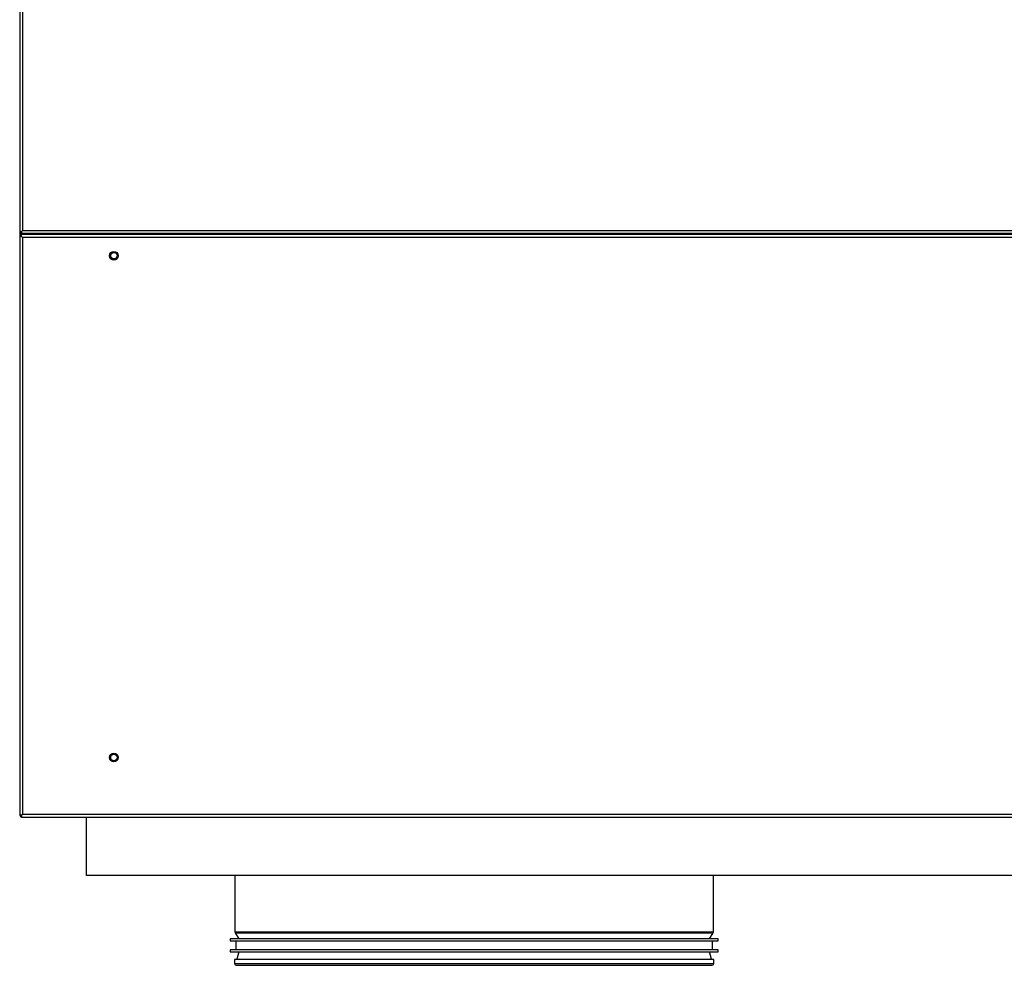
# Model space of a CAD drawing. Header units: millimetres. Extents: x 318 to 5748, y 437 to 3804.
# Tile 8 of 20: x 1731 to 2242, y 2824 to 3314. Entities that reach past the tile are written whole.
import ezdxf

# ---------------------------------------------------------------- set-up
doc = ezdxf.new("R2010")
doc.units = ezdxf.units.MM
doc.header["$LTSCALE"] = 5

msp = doc.modelspace()

# ---------------------------------------------------------------- linework, layer by layer
at = {"color": 7, "linetype": 'Continuous', "lineweight": 25}
for p, q in [((1731.48, 3504.26), (1731.48, 3204.27)), ((1732.98, 3503.76), (1732.98, 3204.76)), ((1731.48, 3204.27), (1732.48, 3204.27)), ((1731.48, 3204.27), (1731.48, 3201.66)), ((1731.48, 3201.66), (1731.48, 2901.67)), ((1732.48, 3201.66), (1731.48, 3201.66)), ((1732.48, 3204.27), (1732.98, 3204.76)), ((1732.49, 3204.27), (1732.48, 3204.27)), ((1732.98, 3201.16), (1732.48, 3201.66)), ((1732.48, 3201.66), (1732.49, 3201.66)), ((1732.98, 3204.76), (1732.49, 3204.26)), ((1732.49, 3204.26), (1732.49, 3203.26)), ((1732.49, 3203.26), (2763.3, 3203.26)), ((1732.49, 3201.66), (1732.49, 3202.66)), ((2763.3, 3202.66), (1732.49, 3202.66)), ((1732.49, 3201.66), (1732.98, 3201.16)), ((1732.98, 3204.76), (2762.8, 3204.76)), ((1732.98, 3201.16), (1732.98, 2902.16)), ((2762.8, 3201.16), (1732.98, 3201.16)), ((1747.48, 3202.66), (1747.48, 3203.26)), ((1747.49, 3203.26), (1747.49, 3202.66)), ((1732.48, 2901.67), (1731.48, 2901.67)), ((1732.48, 2901.67), (1732.98, 2902.16)), ((1732.49, 2901.67), (1732.48, 2901.67)), ((1732.98, 2902.16), (1732.49, 2901.66)), ((1732.49, 2901.66), (1732.49, 2900.66)), ((1732.49, 2900.66), (2763.3, 2900.66)), ((1732.98, 2902.16), (2762.8, 2902.16)), ((1766.19, 2870.46), (1766.19, 2900.46)), ((2730.19, 2900.46), (1766.19, 2900.46)), ((1766.4, 2900.66), (1766.4, 2900.46)), ((1843.09, 2900.66), (1843.09, 2900.46)), ((2091.09, 2900.46), (2091.09, 2900.66)), ((2730.19, 2870.46), (1766.19, 2870.46)), ((1843.09, 2870.46), (1843.09, 2841.32)), ((2091.09, 2841.32), (2091.09, 2870.46)), ((1843.23, 2840.82), (1845.09, 2837.59)), ((2089.09, 2837.59), (2090.96, 2840.82)), ((1840.59, 2837.59), (1840.59, 2836.59)), ((2093.59, 2837.59), (1840.59, 2837.59)), ((1840.59, 2836.59), (2093.59, 2836.59)), ((1843.59, 2836.59), (1843.59, 2831.9)), ((2090.59, 2831.9), (2090.59, 2836.59)), ((2093.59, 2836.59), (2093.59, 2837.59)), ((1840.59, 2831.9), (1840.59, 2830.9)), ((2093.59, 2831.9), (1840.59, 2831.9)), ((1840.59, 2830.9), (2093.59, 2830.9)), ((1845.09, 2830.9), (1844.12, 2827.14)), ((2090.06, 2827.14), (2089.09, 2830.9)), ((2093.59, 2830.9), (2093.59, 2831.9)), ((1842.89, 2826.93), (1842.89, 2824.83)), ((2091.29, 2826.93), (1842.89, 2826.93)), ((1843.79, 2823.93), (2090.39, 2823.93)), ((2091.29, 2824.83), (2091.29, 2826.93))]:
    msp.add_line(p, q, dxfattribs=at)
at = {"color": 8, "linetype": 'Continuous', "lineweight": 25}
for p, q in [((1732.48, 3201.66), (1732.48, 3204.27)), ((1843.09, 2841.32), (2091.09, 2841.32)), ((1843.23, 2840.82), (2090.96, 2840.82)), ((1842.89, 2824.83), (2091.29, 2824.83)), ((1844.12, 2827.14), (2090.06, 2827.14))]:
    msp.add_line(p, q, dxfattribs=at)
at = {"color": 7, "linetype": 'Continuous', "lineweight": 25, "flags": 128}
msp.add_lwpolyline([(1732.49, 2901.56), (1732.43, 2901.61), (1732.38, 2901.67)], dxfattribs=at)
at = {"color": 7, "linetype": 'Continuous', "lineweight": 25}
for centre, radius in [((1780.35, 3191.66), 2.25), ((1780.35, 3191.66), 1.7), ((1780.35, 2931.66), 2.25), ((1780.35, 2931.66), 1.7)]:
    msp.add_circle(centre, radius, dxfattribs=at)
for centre, radius, start, end in [((1732.78, 2901.96), 1.3, 193.2143, 256.7857), ((1844.09, 2841.32), 1, 180, 210), ((2090.09, 2841.32), 1, 330, 0), ((1843.79, 2824.83), 0.9, 180, 270), ((1844.99, 2826.92), 0.9, 165.5225, 180), ((2089.19, 2826.92), 0.9, 0, 14.4775), ((2090.39, 2824.83), 0.9, 270, 0)]:
    msp.add_arc(centre, radius, start, end, dxfattribs=at)

doc.saveas('drawing.dxf')
